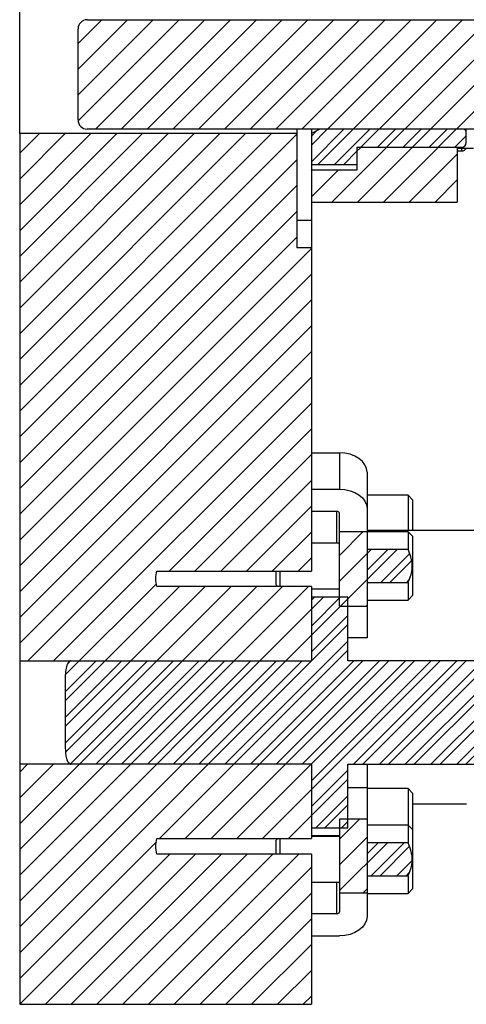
# Model space of a CAD drawing. Header units: inches. Extents: x 1694 to 2505, y -239 to -56.
# Tile 83 of 179: x 1779.07 to 1782.13, y -166.6 to -159.85. Entities that reach past the tile are written whole.
import ezdxf

# ---------------------------------------------------------------- set-up
doc = ezdxf.new("R2010")
doc.units = ezdxf.units.IN
doc.header["$LTSCALE"] = 0.5
doc.header["$MEASUREMENT"] = 0
doc.layers.add('SID-M-F', color=202, linetype='Continuous')
doc.layers.add('SID-M-S', color=105, linetype='Continuous')

msp = doc.modelspace()

# ---------------------------------------------------------------- linework, layer by layer
at = {"layer": 'SID-M-F', "linetype": 'Continuous'}
for p, q in [((1779.47174, -160.01157), (1779.63422, -159.8491)), ((1779.47174, -160.18835), (1779.811, -159.8491)), ((1779.47174, -160.36513), (1779.98777, -159.8491)), ((1779.47217, -160.54148), (1780.16455, -159.8491)), ((1779.59133, -160.5991), (1780.34133, -159.8491)), ((1779.7681, -160.5991), (1780.5181, -159.8491)), ((1779.94488, -160.5991), (1780.69488, -159.8491)), ((1780.12166, -160.5991), (1780.87166, -159.8491)), ((1780.29844, -160.5991), (1781.04844, -159.8491)), ((1780.47521, -160.5991), (1781.22521, -159.8491)), ((1780.65199, -160.5991), (1781.40199, -159.8491)), ((1780.82877, -160.5991), (1781.57877, -159.8491)), ((1781.00554, -160.5991), (1781.75554, -159.8491)), ((1781.18232, -160.5991), (1781.93232, -159.8491)), ((1781.3591, -160.5991), (1782.1091, -159.8491)), ((1781.53587, -160.5991), (1782.28587, -159.8491)), ((1781.71265, -160.5991), (1782.46265, -159.8491)), ((1781.88943, -160.5991), (1782.63943, -159.8491)), ((1782.0662, -160.5991), (1782.8162, -159.8491)), ((1779.07174, -160.76513), (1779.20652, -160.63035)), ((1779.07174, -160.9419), (1779.3833, -160.63035)), ((1779.07174, -161.11868), (1779.56008, -160.63035)), ((1779.07174, -161.29546), (1779.73685, -160.63035)), ((1779.07174, -161.47223), (1779.91363, -160.63035)), ((1779.07174, -161.64901), (1780.09041, -160.63035)), ((1779.07174, -161.82579), (1780.26719, -160.63035)), ((1779.07174, -162.00256), (1780.44396, -160.63035)), ((1779.07174, -162.17934), (1780.62074, -160.63035)), ((1779.07174, -162.35612), (1780.79752, -160.63035)), ((1779.07174, -162.53289), (1780.97174, -160.63289)), ((1781.07174, -160.70967), (1781.18132, -160.6001)), ((1781.07174, -160.82395), (1781.2956, -160.6001)), ((1781.07174, -160.64717), (1781.10686, -160.61205)), ((1781.11691, -160.84128), (1781.3581, -160.6001)), ((1781.23118, -160.84128), (1781.47237, -160.6001)), ((1781.41087, -160.7241), (1781.53487, -160.6001)), ((1781.52515, -160.7241), (1781.64915, -160.6001)), ((1781.58765, -160.7241), (1781.71165, -160.6001)), ((1781.70193, -160.7241), (1781.82593, -160.6001)), ((1781.76443, -160.7241), (1781.88843, -160.6001)), ((1781.8787, -160.7241), (1782.0027, -160.6001)), ((1781.9412, -160.7241), (1782.0652, -160.6001)), ((1782.05548, -160.7241), (1782.13424, -160.64533)), ((1781.21265, -161.0991), (1781.58705, -160.7247)), ((1781.29368, -160.84128), (1781.38424, -160.75072)), ((1781.38424, -160.75072), (1781.41027, -160.7247)), ((1781.38943, -161.0991), (1781.76383, -160.7247)), ((1781.5662, -161.0991), (1781.9406, -160.7247)), ((1781.74298, -161.0991), (1782.07174, -160.77033)), ((1779.07174, -162.70967), (1780.97174, -160.80967)), ((1781.07174, -160.88645), (1781.07785, -160.88035)), ((1781.07174, -161.06322), (1781.25462, -160.88035)), ((1779.07174, -162.88645), (1780.97174, -160.98645)), ((1781.91976, -161.0991), (1782.07174, -160.94711)), ((1779.07174, -163.06322), (1780.97174, -161.16322)), ((1779.07174, -163.24), (1780.97174, -161.34)), ((1779.07174, -163.41678), (1781.07174, -161.41678)), ((1779.07174, -163.59355), (1781.07174, -161.59355)), ((1779.07174, -163.77033), (1781.07174, -161.77033)), ((1779.07174, -163.94711), (1781.07174, -161.94711)), ((1779.07174, -164.12388), (1781.07174, -162.12388)), ((1779.12774, -164.24466), (1781.07174, -162.30066)), ((1779.30452, -164.24466), (1781.07174, -162.47744)), ((1780.09696, -163.629), (1781.07174, -162.65421)), ((1780.27373, -163.629), (1781.07174, -162.83099)), ((1780.45051, -163.629), (1781.07174, -163.00777)), ((1780.62729, -163.629), (1781.07174, -163.18454)), ((1780.80406, -163.629), (1781.07174, -163.36132)), ((1781.26474, -163.52187), (1781.42593, -163.36069)), ((1779.07174, -166.06843), (1781.65934, -163.48083)), ((1781.26474, -163.69865), (1781.48256, -163.48083)), ((1781.45374, -163.62393), (1781.59684, -163.48083)), ((1780.98084, -163.629), (1781.07174, -163.5381)), ((1781.54793, -163.70652), (1781.7467, -163.50775)), ((1781.61043, -163.70652), (1781.76043, -163.55652)), ((1779.07174, -165.36132), (1780.69794, -163.73513)), ((1779.07174, -165.5381), (1780.87472, -163.73513)), ((1779.07174, -165.71487), (1781.05149, -163.73513)), ((1779.38424, -164.51849), (1780.16761, -163.73513)), ((1779.38424, -164.69527), (1780.34439, -163.73513)), ((1779.38454, -164.34142), (1780.00934, -163.71662)), ((1779.3853, -164.87099), (1780.52116, -163.73513)), ((1781.72471, -163.70652), (1781.74326, -163.68797)), ((1779.07174, -165.89165), (1781.15526, -163.80813)), ((1781.07174, -163.82915), (1781.09276, -163.80813)), ((1781.07174, -164.00593), (1781.26954, -163.80813)), ((1781.44758, -163.86937), (1781.45374, -163.8632)), ((1781.07174, -164.1827), (1781.32174, -163.9327)), ((1779.07174, -166.2452), (1781.32174, -163.9952)), ((1780.47769, -164.95353), (1781.32174, -164.10948)), ((1780.03066, -165.46307), (1781.32174, -164.17198)), ((1779.38424, -164.45599), (1779.59558, -164.24466)), ((1779.38424, -164.63277), (1779.77235, -164.24466)), ((1779.38424, -164.80954), (1779.94913, -164.24466)), ((1779.40134, -164.26212), (1779.4175, -164.24596)), ((1779.4181, -164.95246), (1780.12591, -164.24466)), ((1779.59381, -164.95353), (1780.30268, -164.24466)), ((1779.77059, -164.95353), (1780.47946, -164.24466)), ((1779.94736, -164.95353), (1780.65624, -164.24466)), ((1780.12414, -164.95353), (1780.83301, -164.24466)), ((1780.20744, -165.46307), (1781.42584, -164.24466)), ((1780.30092, -164.95353), (1781.00979, -164.24466)), ((1780.38421, -165.46307), (1781.60262, -164.24466)), ((1780.56099, -165.46307), (1781.7794, -164.24466)), ((1780.65447, -164.95353), (1781.36334, -164.24466)), ((1780.73777, -165.46307), (1781.95617, -164.24466)), ((1780.83125, -164.95353), (1781.54012, -164.24466)), ((1781.00802, -164.95353), (1781.7169, -164.24466)), ((1781.07174, -165.06659), (1781.89367, -164.24466)), ((1781.36158, -164.95353), (1782.07045, -164.24466)), ((1781.42408, -164.95353), (1782.13295, -164.24466)), ((1781.53835, -164.95353), (1782.24723, -164.24466)), ((1781.60085, -164.95353), (1782.30973, -164.24466)), ((1781.71513, -164.95353), (1782.424, -164.24466)), ((1781.77763, -164.95353), (1782.4865, -164.24466)), ((1781.89191, -164.95353), (1782.60078, -164.24466)), ((1781.95441, -164.95353), (1782.66328, -164.24466)), ((1782.06868, -164.95353), (1782.77756, -164.24466)), ((1782.13118, -164.95353), (1782.84006, -164.24466)), ((1779.07174, -165.00777), (1779.12598, -164.95353)), ((1779.07174, -165.18454), (1779.30276, -164.95353)), ((1781.07174, -165.24336), (1781.32174, -164.99336)), ((1780.91454, -165.46307), (1781.32174, -165.05586)), ((1781.10182, -165.39006), (1781.32174, -165.17014)), ((1781.16432, -165.39006), (1781.32174, -165.23264)), ((1781.26474, -165.46642), (1781.40234, -165.32883)), ((1781.2786, -165.39006), (1781.32174, -165.34692)), ((1779.07174, -166.42198), (1780.00892, -165.4848)), ((1781.26474, -165.64319), (1781.45374, -165.45419)), ((1781.26474, -165.81997), (1781.59304, -165.49167)), ((1781.45374, -165.56847), (1781.53054, -165.49167)), ((1781.48163, -165.71736), (1781.70732, -165.49167)), ((1779.07174, -166.59876), (1780.10131, -165.56919)), ((1779.24818, -166.5991), (1780.27809, -165.56919)), ((1779.42496, -166.5991), (1780.45486, -165.56919)), ((1779.60174, -166.5991), (1780.63164, -165.56919)), ((1779.77851, -166.5991), (1780.80842, -165.56919)), ((1779.95529, -166.5991), (1780.98519, -165.56919)), ((1781.54413, -165.71736), (1781.74559, -165.5159)), ((1781.65841, -165.71736), (1781.76365, -165.61212)), ((1780.13207, -166.5991), (1781.07174, -165.65942)), ((1781.72091, -165.71736), (1781.7459, -165.69237)), ((1780.30884, -166.5991), (1781.07174, -165.83619)), ((1781.42399, -165.8375), (1781.45374, -165.80775)), ((1780.48562, -166.5991), (1781.07174, -166.01297)), ((1780.6624, -166.5991), (1781.07174, -166.18975)), ((1780.83917, -166.5991), (1781.07174, -166.36652)), ((1781.01595, -166.5991), (1781.07174, -166.5433))]:
    msp.add_line(p, q, dxfattribs=at)
at = {"layer": 'SID-M-S'}
for p, q in [((1779.07174, -160.63035), (1779.07174, -149.6241)), ((1779.53424, -159.8491), (1784.40924, -159.8491)), ((1779.47174, -160.5366), (1779.47174, -159.9116)), ((1780.97174, -160.63035), (1779.07174, -160.63035)), ((1779.07174, -160.63035), (1779.07174, -166.5991)), ((1784.40924, -160.5991), (1779.53424, -160.5991)), ((1780.97174, -160.5991), (1780.97174, -161.4121)), ((1781.07174, -160.5991), (1781.07174, -160.84128)), ((1781.12583, -160.60231), (1781.07174, -160.6301)), ((1781.12583, -160.5991), (1781.12583, -160.60231)), ((1781.13497, -160.5991), (1781.13497, -160.6001)), ((1782.11424, -160.6001), (1781.13497, -160.6001)), ((1782.11424, -160.5991), (1782.11424, -160.6001)), ((1782.13424, -160.6941), (1782.13424, -160.5991)), ((1781.38424, -160.7241), (1782.10424, -160.7241)), ((1781.38424, -160.7241), (1781.38424, -160.88035)), ((1782.07174, -160.7247), (1781.38424, -160.7247)), ((1782.07174, -160.7241), (1782.07174, -161.0991)), ((1782.07174, -160.72902), (1782.18316, -160.72902)), ((1782.07174, -160.7491), (1782.10424, -160.7491)), ((1782.10424, -160.7491), (1782.10424, -160.72902)), ((1781.07174, -160.84128), (1781.38424, -160.84128)), ((1781.07174, -160.84128), (1781.07174, -163.629)), ((1781.38424, -160.88035), (1781.07174, -160.88035)), ((1781.07174, -161.0991), (1782.07174, -161.0991)), ((1780.97174, -161.2241), (1781.07174, -161.2241)), ((1781.07174, -161.4121), (1780.97174, -161.4121)), ((1781.07174, -162.81829), (1781.26474, -162.81829)), ((1781.26474, -162.81829), (1781.26474, -163.06829)), ((1781.30162, -162.82086), (1781.26474, -162.81829)), ((1781.33707, -162.82847), (1781.30162, -162.82086)), ((1781.36975, -162.84082), (1781.33707, -162.82847)), ((1781.39839, -162.85744), (1781.36975, -162.84082)), ((1781.42189, -162.87769), (1781.39839, -162.85744)), ((1781.43936, -162.90079), (1781.42189, -162.87769)), ((1781.45011, -162.92587), (1781.43936, -162.90079)), ((1781.45374, -162.95194), (1781.45011, -162.92587)), ((1781.45374, -162.95194), (1781.45374, -163.20194)), ((1781.07174, -163.06829), (1781.26474, -163.06829)), ((1781.26474, -163.06829), (1781.30162, -163.07086)), ((1781.30162, -163.07086), (1781.33707, -163.07847)), ((1781.33707, -163.07847), (1781.36975, -163.09082)), ((1781.36975, -163.09082), (1781.39839, -163.10744)), ((1781.39839, -163.10744), (1781.42189, -163.12769)), ((1781.42189, -163.12769), (1781.43936, -163.15079)), ((1781.73499, -163.1093), (1781.45374, -163.1093)), ((1781.76624, -163.14055), (1781.73499, -163.1093)), ((1781.73499, -163.1093), (1781.73499, -163.3491)), ((1781.76624, -163.14055), (1781.76624, -163.3491)), ((1781.43936, -163.15079), (1781.45011, -163.17587)), ((1781.45011, -163.17587), (1781.45374, -163.20194)), ((1781.45374, -163.20194), (1781.45374, -164.08632)), ((1781.24724, -163.22032), (1781.07174, -163.22032)), ((1781.24724, -163.43742), (1781.24724, -163.22032)), ((1781.26474, -163.86937), (1781.26474, -163.2327)), ((1781.45374, -163.3491), (1782.38474, -163.3491)), ((1781.45374, -163.36069), (1781.26474, -163.36069)), ((1781.73499, -163.3593), (1781.45374, -163.3593)), ((1781.76624, -163.39055), (1781.73499, -163.3593)), ((1781.73499, -163.3593), (1781.73499, -163.48083)), ((1781.76624, -163.39055), (1781.76624, -163.7968)), ((1781.26474, -163.43742), (1781.07174, -163.43742)), ((1781.73499, -163.48083), (1781.45374, -163.48083)), ((1780.01174, -163.629), (1781.07174, -163.629)), ((1780.82874, -163.629), (1780.82874, -163.72217)), ((1780.85649, -163.629), (1780.85649, -163.73513)), ((1781.07174, -163.73513), (1780.01174, -163.73513)), ((1780.82874, -163.72217), (1780.84169, -163.73513)), ((1781.07174, -163.73513), (1781.07174, -164.24466)), ((1781.07174, -163.74992), (1781.26474, -163.74992)), ((1781.45374, -163.70652), (1781.73499, -163.70652)), ((1781.73499, -163.70652), (1781.73499, -163.82805)), ((1781.32174, -163.80813), (1781.07174, -163.80813)), ((1781.32174, -164.24466), (1781.32174, -163.80813)), ((1781.73499, -163.82805), (1781.76624, -163.7968)), ((1781.26474, -163.86937), (1781.45374, -163.86937)), ((1781.45374, -163.82805), (1781.73499, -163.82805)), ((1781.45374, -164.08632), (1781.32174, -164.08632)), ((1779.07174, -164.24466), (1781.07174, -164.24466)), ((1786.0683, -164.24466), (1781.32174, -164.24466)), ((1779.38424, -164.35769), (1779.38424, -164.8405)), ((1781.07174, -164.95353), (1779.07174, -164.95353)), ((1781.07174, -164.95353), (1781.07174, -165.46307)), ((1781.32174, -164.95353), (1786.0683, -164.95353)), ((1781.32174, -165.39006), (1781.32174, -164.95353)), ((1781.45374, -164.95353), (1781.45374, -165.99625)), ((1781.32174, -165.11187), (1781.45374, -165.11187)), ((1781.73499, -165.12014), (1781.45374, -165.12014)), ((1781.76624, -165.15139), (1781.73499, -165.12014)), ((1781.73499, -165.12014), (1781.73499, -165.49167)), ((1781.76624, -165.15139), (1781.76624, -165.80764)), ((1781.76624, -165.2241), (1782.13474, -165.2241)), ((1781.45374, -165.32883), (1781.26474, -165.32883)), ((1781.26474, -165.32883), (1781.26474, -165.96549)), ((1781.73499, -165.37014), (1781.45374, -165.37014)), ((1781.76624, -165.40139), (1781.73499, -165.37014)), ((1781.07174, -165.39006), (1781.32174, -165.39006)), ((1781.07174, -165.44149), (1781.26474, -165.44149)), ((1780.01174, -165.46307), (1781.07174, -165.46307)), ((1780.84169, -165.46307), (1780.82874, -165.47602)), ((1780.82874, -165.47602), (1780.82874, -165.56919)), ((1780.85649, -165.46307), (1780.85649, -165.56919)), ((1781.26474, -165.44827), (1781.07174, -165.44827)), ((1781.73499, -165.49167), (1781.45374, -165.49167)), ((1781.07174, -165.56919), (1780.01174, -165.56919)), ((1781.07174, -165.56919), (1781.07174, -166.5991)), ((1781.07174, -165.76077), (1781.26474, -165.76077)), ((1781.24724, -165.97787), (1781.24724, -165.76077)), ((1781.45374, -165.71736), (1781.73499, -165.71736)), ((1781.73499, -165.71736), (1781.73499, -165.83889)), ((1781.45374, -165.8375), (1781.26474, -165.8375)), ((1781.45374, -165.83889), (1781.73499, -165.83889)), ((1781.73499, -165.83889), (1781.76624, -165.80764)), ((1781.24724, -165.97787), (1781.07174, -165.97787)), ((1781.43936, -166.0474), (1781.42189, -166.0705)), ((1781.45011, -166.02233), (1781.43936, -166.0474)), ((1781.45374, -165.99625), (1781.45011, -166.02233)), ((1781.36975, -166.10737), (1781.33707, -166.11972)), ((1781.39839, -166.09075), (1781.36975, -166.10737)), ((1781.42189, -166.0705), (1781.39839, -166.09075)), ((1781.07174, -166.1299), (1781.26474, -166.1299)), ((1781.30162, -166.12733), (1781.26474, -166.1299)), ((1781.33707, -166.11972), (1781.30162, -166.12733)), ((1779.07174, -166.5991), (1781.07174, -166.5991))]:
    msp.add_line(p, q, dxfattribs=at)
for centre, radius, start, end in [((1779.53424, -159.9116), 0.0625, 90, 180), ((1779.53424, -160.5366), 0.0625, 180, 270), ((1781.13497, -160.6201), 0.02, 90, 117.192962), ((1782.11424, -160.6201), 0.02, 0, 90), ((1782.10424, -160.6941), 0.03, 270, 0), ((1782.10424, -160.7191), 0.03, 270, 340.688206), ((1781.24943, -163.23579), 0.01562, 11.421754, 98.049467), ((1781.24943, -165.9624), 0.01562, 261.950533, 348.578246)]:
    msp.add_arc(centre, radius, start, end, dxfattribs=at)
for points, knots in [([(1781.73499, -163.70652), (1781.73744, -163.70126), (1781.75124, -163.67162), (1781.76847, -163.61306), (1781.76052, -163.53911), (1781.7423, -163.49751), (1781.73499, -163.48083)], [0, 0, 0, 0, 0.0743175, 0.4191745, 0.7670652, 1, 1, 1, 1]), ([(1780.01174, -163.73513), (1780.00827, -163.71718), (1780.00141, -163.6818), (1780.00833, -163.64643), (1780.01174, -163.629)], [0, 0, 0, 0, 0.5070255, 1, 1, 1, 1]), ([(1779.42361, -164.24466), (1779.42251, -164.24473), (1779.4196, -164.24491), (1779.41411, -164.24711), (1779.40641, -164.25349), (1779.39454, -164.27261), (1779.38575, -164.30888), (1779.38478, -164.34035), (1779.38424, -164.35769)], [0, 0, 0, 0, 0.025985, 0.0685218, 0.136477, 0.2581189, 0.5912031, 1, 1, 1, 1]), ([(1779.38424, -164.8405), (1779.38502, -164.86518), (1779.38603, -164.89738), (1779.39832, -164.9318), (1779.40628, -164.94428), (1779.41325, -164.95054), (1779.41901, -164.9532), (1779.42235, -164.95344), (1779.42361, -164.95353)], [0, 0, 0, 0, 0.5762096, 0.7518823, 0.8541808, 0.9214225, 0.9703006, 1, 1, 1, 1]), ([(1780.01174, -165.56919), (1780.00827, -165.55125), (1780.00141, -165.51586), (1780.00833, -165.4805), (1780.01174, -165.46307)], [0, 0, 0, 0, 0.50702555, 1, 1, 1, 1]), ([(1781.73499, -165.71736), (1781.73744, -165.71211), (1781.75124, -165.68246), (1781.76847, -165.6239), (1781.76052, -165.54995), (1781.7423, -165.50836), (1781.73499, -165.49167)], [0, 0, 0, 0, 0.0743175, 0.4191745, 0.7670652, 1, 1, 1, 1])]:
    msp.add_open_spline(points, degree=3, knots=knots, dxfattribs=at)

doc.saveas('drawing.dxf')
